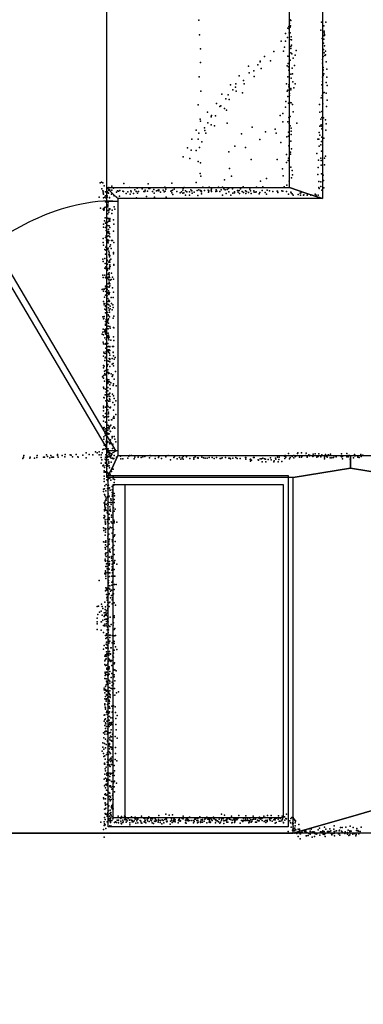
# Model space of a CAD drawing. Header units: millimetres. Extents: x -37310 to 30656, y -73877 to 11784.
# Tile 16 of 34: x -2217 to -1026, y -28211 to -24802. Entities that reach past the tile are written whole.
import ezdxf

# ---------------------------------------------------------------- set-up
doc = ezdxf.new("R2010")
doc.units = ezdxf.units.MM
for name, color, linetype in [('DOORS', 7, 'Continuous'), ('OBJECTS', 8, 'Continuous'), ('P', 9, 'Continuous'), ('ROOMS', 1, 'Continuous'), ('WALLS', 3, 'Continuous')]:
    doc.layers.add(name, color=color, linetype=linetype)

# ---------------------------------------------------------------- blocks, each defined once
blk = doc.blocks.new('Fridge_4F')
for points in [[(-380.3, -303.1), (-380.3, 404.7)], [(-380.3, 404.7), (379.8, 404.7)], [(-360.3, 384.7), (-360.3, -303.1)], [(359.8, 384.7), (-360.3, 384.7)], [(359.8, -303.1), (359.8, 384.7)], [(379.8, 404.7), (379.8, -303.1)], [(-380.3, -375.4), (-380.3, -303.1)], [(-360.3, -303.1), (359.8, -303.1)], [(-360.3, -303.1), (-360.3, -355.4)], [(359.8, -355.4), (359.8, -303.1)], [(379.8, -303.1), (379.8, -375.4)], [(-360.3, -355.4), (359.8, -355.4)], [(379.8, -375.4), (-380.3, -375.4)], [(-333.2, -375.3), (-332.6, -378.7), (-332, -380.8), (-331.1, -382.6), (-330.1, -384.3), (-329, -385.7), (-327.6, -387), (-326.2, -388.1), (-324.7, -388.9), (-323.1, -389.6), (-321.4, -390.1), (-319.7, -390.4), (-318, -390.5), (-316.2, -390.4), (-314.5, -390.1), (-312.9, -389.6), (-311.3, -388.9), (-309.7, -388.1), (-308.3, -387), (-307, -385.7), (-305.8, -384.3), (-304.8, -382.6), (-304, -380.8), (-303.3, -378.7), (-302.8, -375.3)]]:
    blk.add_lwpolyline(points)
blk = doc.blocks.new('1-Standard_3D')
for points in [[(-403.982, 5.64828), (253.382, 394.931), (263.573, 377.722), (-393.791, -11.5606), (-403.982, 5.64828)], [(263.573, 377.722), (275.367, 357.142), (283.15, 343.495), (290.844, 329.879), (298.429, 316.269), (305.882, 302.642), (313.184, 288.973), (320.313, 275.239), (327.249, 261.416), (333.971, 247.479), (340.456, 233.405), (346.686, 219.17), (352.638, 204.75), (358.291, 190.121), (363.626, 175.258), (368.62, 160.139), (373.253, 144.738), (377.503, 129.032), (381.351, 112.998), (384.774, 96.6102), (387.752, 79.8457), (390.265, 62.6802), (392.29, 45.0899), (393.807, 27.0508), (395.085, -0.90191)]]:
    blk.add_lwpolyline(points)

msp = doc.modelspace()

# ---------------------------------------------------------------- linework, layer by layer
at = {"layer": 'DOORS'}
msp.add_lwpolyline([(-1915.2, -26294.1), (-1915.2, -25430.5), (-1877.2, -25430.5), (-1877.2, -26294.1), (-1915.2, -26294.1)], dxfattribs=at)
at = {"layer": 'OBJECTS'}
msp.add_lwpolyline([(-1915.2, -25383.4), (-1915.2, -24100.1)], dxfattribs=at)
at = {"layer": 'P'}
for p in [(-1596, -24804), (-1282, -24814), (-1280, -24803), (-1278, -24805), (-1171, -24811), (-1156, -24810), (-1296, -24850), (-1288, -24831), (-1286, -24832), (-1284, -24826), (-1283, -24847), (-1280, -24827), (-1280, -24828), (-1280, -24847), (-1279, -24823), (-1174, -24838), (-1163, -24823), (-1162, -24842), (-1162, -24847), (-1594, -24854), (-1311, -24876), (-1296, -24876), (-1289, -24864), (-1282, -24869), (-1281, -24871), (-1276, -24861), (-1275, -24872), (-1169, -24867), (-1166, -24858), (-1164, -24883), (-1163, -24869), (-1161, -24853), (-1161, -24857), (-1591, -24903), (-1337, -24912), (-1303, -24911), (-1299, -24897), (-1278, -24895), (-1277, -24902), (-1277, -24917), (-1275, -24890), (-1259, -24909), (-1165, -24905), (-1164, -24905), (-1162, -24917), (-1161, -24893), (-1158, -24911), (-1590, -24950), (-1384, -24946), (-1384, -24948), (-1369, -24930), (-1348, -24945), (-1288, -24928), (-1283, -24929), (-1282, -24942), (-1280, -24942), (-1274, -24920), (-1270, -24935), (-1263, -24925), (-1168, -24940), (-1167, -24928), (-1165, -24929), (-1160, -24926), (-1157, -24924), (-1155, -24948), (-1424, -24963), (-1422, -24986), (-1406, -24979), (-1392, -24958), (-1380, -24971), (-1290, -24962), (-1287, -24954), (-1286, -24965), (-1285, -24977), (-1283, -24966), (-1273, -24970), (-1265, -24961), (-1168, -24953), (-1167, -24978), (-1166, -24976), (-1165, -24967), (-1153, -24973), (-1595, -25000), (-1456, -24996), (-1442, -25012), (-1404, -24999), (-1288, -25000), (-1278, -24991), (-1276, -25004), (-1272, -24990), (-1271, -25017), (-1168, -25001), (-1168, -25016), (-1165, -24995), (-1163, -24990), (-1155, -25020), (-1153, -25001), (-1589, -25049), (-1487, -25028), (-1479, -25045), (-1469, -25036), (-1468, -25024), (-1467, -25049), (-1439, -25024), (-1292, -25024), (-1290, -25050), (-1288, -25046), (-1285, -25035), (-1284, -25027), (-1278, -25045), (-1277, -25040), (-1267, -25038), (-1263, -25024), (-1170, -25027), (-1168, -25039), (-1162, -25054), (-1152, -25030), (-1517, -25060), (-1503, -25076), (-1495, -25062), (-1491, -25078), (-1445, -25055), (-1295, -25085), (-1288, -25068), (-1282, -25058), (-1282, -25064), (-1172, -25073), (-1169, -25064), (-1167, -25056), (-1155, -25056), (-1152, -25081), (-1599, -25097), (-1566, -25122), (-1535, -25092), (-1524, -25103), (-1520, -25100), (-1507, -25110), (-1500, -25115), (-1296, -25105), (-1286, -25091), (-1281, -25089), (-1276, -25090), (-1272, -25096), (-1269, -25121), (-1178, -25096), (-1177, -25122), (-1170, -25120), (-1167, -25093), (-1154, -25103), (-1592, -25146), (-1591, -25153), (-1554, -25138), (-1552, -25134), (-1539, -25135), (-1314, -25134), (-1305, -25127), (-1305, -25156), (-1288, -25156), (-1284, -25141), (-1280, -25137), (-1174, -25146), (-1170, -25141), (-1164, -25142), (-1157, -25149), (-1606, -25185), (-1577, -25176), (-1575, -25186), (-1565, -25159), (-1553, -25166), (-1542, -25170), (-1498, -25160), (-1411, -25174), (-1365, -25190), (-1332, -25181), (-1286, -25191), (-1283, -25161), (-1280, -25170), (-1276, -25178), (-1276, -25188), (-1257, -25160), (-1177, -25171), (-1174, -25170), (-1173, -25166), (-1170, -25180), (-1169, -25172), (-1156, -25184), (-1155, -25163), (-1620, -25216), (-1599, -25216), (-1596, -25195), (-1586, -25225), (-1572, -25195), (-1449, -25197), (-1385, -25217), (-1328, -25195), (-1291, -25208), (-1286, -25205), (-1277, -25223), (-1276, -25200), (-1184, -25216), (-1181, -25216), (-1179, -25193), (-1177, -25202), (-1171, -25224), (-1170, -25209), (-1163, -25212), (-1636, -25246), (-1623, -25254), (-1606, -25255), (-1594, -25244), (-1472, -25240), (-1435, -25245), (-1312, -25227), (-1285, -25239), (-1275, -25249), (-1179, -25240), (-1174, -25235), (-1171, -25257), (-1650, -25277), (-1628, -25283), (-1598, -25293), (-1492, -25260), (-1415, -25286), (-1325, -25286), (-1292, -25269), (-1287, -25289), (-1286, -25281), (-1279, -25261), (-1279, -25267), (-1187, -25265), (-1182, -25288), (-1174, -25281), (-1173, -25290), (-1161, -25281), (-1158, -25275), (-1590, -25297), (-1490, -25317), (-1306, -25318), (-1292, -25296), (-1277, -25312), (-1273, -25324), (-1183, -25314), (-1173, -25306), (-1161, -25304), (-1592, -25335), (-1589, -25344), (-1507, -25356), (-1483, -25344), (-1383, -25361), (-1362, -25352), (-1304, -25342), (-1283, -25361), (-1275, -25349), (-1272, -25339), (-1184, -25338), (-1171, -25336), (-1165, -25340), (-1164, -25359), (-1938, -25367), (-1933, -25364), (-1932, -25388), (-1929, -25367), (-1929, -25395), (-1924, -25377), (-1912, -25385), (-1909, -25392), (-1908, -25383), (-1907, -25390), (-1904, -25392), (-1898, -25378), (-1898, -25392), (-1892, -25385), (-1878, -25395), (-1870, -25393), (-1856, -25369), (-1836, -25383), (-1832, -25394), (-1818, -25391), (-1810, -25385), (-1792, -25388), (-1782, -25392), (-1772, -25370), (-1769, -25386), (-1766, -25386), (-1752, -25390), (-1743, -25394), (-1740, -25393), (-1735, -25391), (-1735, -25395), (-1720, -25392), (-1714, -25382), (-1711, -25389), (-1691, -25394), (-1690, -25368), (-1687, -25392), (-1682, -25389), (-1652, -25392), (-1651, -25386), (-1647, -25383), (-1642, -25395), (-1624, -25391), (-1620, -25394), (-1605, -25366), (-1602, -25393), (-1596, -25391), (-1590, -25393), (-1590, -25395), (-1588, -25394), (-1582, -25382), (-1577, -25393), (-1564, -25392), (-1562, -25395), (-1560, -25382), (-1554, -25392), (-1552, -25387), (-1536, -25391), (-1528, -25382), (-1519, -25391), (-1514, -25382), (-1510, -25388), (-1505, -25391), (-1498, -25390), (-1494, -25386), (-1480, -25388), (-1462, -25393), (-1456, -25393), (-1452, -25388), (-1443, -25381), (-1435, -25395), (-1420, -25389), (-1417, -25394), (-1406, -25395), (-1396, -25382), (-1377, -25393), (-1375, -25381), (-1360, -25392), (-1352, -25394), (-1309, -25394), (-1301, -25381), (-1291, -25375), (-1181, -25362), (-1181, -25383), (-1179, -25386), (-1174, -25363), (-1174, -25379), (-1170, -25392), (-1163, -25384), (-1941, -25416), (-1928, -25396), (-1928, -25401), (-1927, -25406), (-1926, -25419), (-1922, -25416), (-1920, -25412), (-1919, -25398), (-1917, -25420), (-1914, -25412), (-1914, -25416), (-1913, -25398), (-1911, -25400), (-1911, -25401), (-1909, -25403), (-1906, -25418), (-1906, -25419), (-1899, -25406), (-1891, -25410), (-1889, -25412), (-1882, -25417), (-1881, -25399), (-1874, -25396), (-1871, -25413), (-1859, -25396), (-1857, -25397), (-1848, -25404), (-1842, -25398), (-1834, -25406), (-1831, -25398), (-1822, -25404), (-1813, -25397), (-1812, -25397), (-1812, -25419), (-1809, -25403), (-1805, -25397), (-1787, -25397), (-1783, -25397), (-1778, -25414), (-1774, -25396), (-1757, -25397), (-1751, -25403), (-1750, -25416), (-1729, -25399), (-1716, -25398), (-1713, -25396), (-1709, -25417), (-1693, -25396), (-1690, -25402), (-1686, -25407), (-1672, -25397), (-1661, -25401), (-1656, -25398), (-1652, -25403), (-1648, -25402), (-1643, -25409), (-1638, -25398), (-1629, -25398), (-1629, -25409), (-1619, -25403), (-1612, -25399), (-1600, -25411), (-1587, -25398), (-1587, -25405), (-1563, -25399), (-1552, -25397), (-1537, -25397), (-1534, -25396), (-1523, -25397), (-1514, -25410), (-1502, -25404), (-1492, -25398), (-1485, -25409), (-1478, -25403), (-1473, -25398), (-1473, -25402), (-1460, -25399), (-1455, -25404), (-1446, -25397), (-1442, -25400), (-1433, -25404), (-1431, -25397), (-1424, -25400), (-1415, -25404), (-1405, -25399), (-1399, -25399), (-1398, -25398), (-1387, -25405), (-1385, -25400), (-1366, -25400), (-1362, -25406), (-1340, -25397), (-1325, -25396), (-1324, -25396), (-1323, -25400), (-1305, -25396), (-1293, -25397), (-1286, -25406), (-1277, -25399), (-1276, -25401), (-1273, -25405), (-1270, -25410), (-1252, -25407), (-1245, -25403), (-1244, -25410), (-1243, -25401), (-1234, -25410), (-1232, -25408), (-1221, -25409), (-1208, -25409), (-1193, -25406), (-1190, -25409), (-1183, -25409), (-1937, -25454), (-1928, -25458), (-1925, -25456), (-1925, -25462), (-1924, -25460), (-1923, -25453), (-1921, -25451), (-1919, -25433), (-1913, -25448), (-1911, -25443), (-1911, -25445), (-1911, -25450), (-1911, -25463), (-1910, -25436), (-1908, -25461), (-1907, -25457), (-1905, -25457), (-1904, -25458), (-1896, -25461), (-1890, -25450), (-1887, -25458), (-1921, -25488), (-1912, -25474), (-1912, -25489), (-1909, -25491), (-1908, -25468), (-1906, -25493), (-1906, -25497), (-1904, -25490), (-1904, -25493), (-1898, -25473), (-1892, -25495), (-1926, -25510), (-1926, -25520), (-1923, -25498), (-1920, -25506), (-1920, -25522), (-1917, -25503), (-1916, -25516), (-1914, -25504), (-1911, -25515), (-1909, -25501), (-1909, -25528), (-1908, -25500), (-1907, -25516), (-1905, -25500), (-1904, -25522), (-1891, -25510), (-1928, -25560), (-1919, -25556), (-1917, -25532), (-1917, -25550), (-1916, -25555), (-1916, -25565), (-1915, -25539), (-1913, -25552), (-1912, -25564), (-1911, -25535), (-1911, -25540), (-1909, -25538), (-1908, -25536), (-1908, -25550), (-1907, -25542), (-1906, -25543), (-1905, -25554), (-1892, -25534), (-1928, -25573), (-1927, -25583), (-1922, -25598), (-1918, -25590), (-1918, -25600), (-1916, -25586), (-1916, -25590), (-1912, -25569), (-1912, -25598), (-1911, -25571), (-1910, -25575), (-1910, -25593), (-1908, -25566), (-1905, -25587), (-1905, -25587), (-1902, -25582), (-1900, -25594), (-1899, -25566), (-1895, -25567), (-1891, -25573), (-1929, -25631), (-1922, -25629), (-1919, -25614), (-1915, -25624), (-1914, -25634), (-1908, -25603), (-1908, -25616), (-1907, -25609), (-1907, -25615), (-1906, -25623), (-1905, -25618), (-1904, -25634), (-1901, -25631), (-1892, -25608), (-1892, -25613), (-1928, -25639), (-1922, -25662), (-1921, -25646), (-1918, -25658), (-1917, -25664), (-1914, -25637), (-1913, -25648), (-1913, -25648), (-1912, -25663), (-1908, -25642), (-1907, -25638), (-1906, -25659), (-1906, -25664), (-1905, -25641), (-1905, -25651), (-1904, -25655), (-1903, -25657), (-1891, -25650), (-1891, -25652), (-1929, -25687), (-1928, -25695), (-1922, -25686), (-1920, -25694), (-1918, -25696), (-1916, -25691), (-1915, -25694), (-1913, -25669), (-1912, -25698), (-1911, -25694), (-1910, -25683), (-1908, -25679), (-1907, -25678), (-1907, -25685), (-1907, -25691), (-1906, -25694), (-1900, -25701), (-1899, -25680), (-1895, -25693), (-1892, -25700), (-1931, -25736), (-1928, -25735), (-1923, -25735), (-1920, -25731), (-1919, -25725), (-1915, -25724), (-1915, -25733), (-1914, -25736), (-1912, -25727), (-1910, -25716), (-1910, -25717), (-1908, -25703), (-1907, -25711), (-1907, -25714), (-1907, -25728), (-1905, -25717), (-1904, -25723), (-1903, -25704), (-1895, -25730), (-1927, -25742), (-1923, -25763), (-1919, -25756), (-1918, -25743), (-1916, -25757), (-1914, -25758), (-1912, -25750), (-1912, -25767), (-1911, -25747), (-1909, -25741), (-1909, -25751), (-1908, -25753), (-1907, -25751), (-1906, -25746), (-1900, -25764), (-1893, -25764), (-1892, -25745), (-1927, -25778), (-1924, -25784), (-1924, -25789), (-1922, -25804), (-1919, -25795), (-1918, -25791), (-1917, -25785), (-1916, -25786), (-1912, -25787), (-1911, -25778), (-1909, -25800), (-1908, -25773), (-1908, -25789), (-1907, -25778), (-1906, -25776), (-1903, -25794), (-1903, -25803), (-1899, -25785), (-1894, -25789), (-1893, -25798), (-1929, -25831), (-1927, -25838), (-1925, -25837), (-1924, -25830), (-1920, -25805), (-1919, -25817), (-1917, -25808), (-1915, -25829), (-1913, -25816), (-1910, -25824), (-1909, -25826), (-1909, -25838), (-1907, -25808), (-1906, -25814), (-1906, -25831), (-1897, -25806), (-1893, -25835), (-1891, -25828), (-1920, -25847), (-1920, -25860), (-1919, -25856), (-1918, -25848), (-1917, -25840), (-1915, -25870), (-1914, -25849), (-1912, -25845), (-1910, -25840), (-1910, -25863), (-1910, -25872), (-1909, -25853), (-1905, -25864), (-1903, -25870), (-1892, -25868), (-1891, -25869), (-1931, -25891), (-1929, -25884), (-1928, -25873), (-1926, -25893), (-1923, -25882), (-1922, -25876), (-1922, -25903), (-1920, -25873), (-1919, -25884), (-1919, -25887), (-1918, -25879), (-1918, -25891), (-1913, -25896), (-1912, -25900), (-1911, -25901), (-1910, -25887), (-1909, -25894), (-1909, -25898), (-1909, -25905), (-1907, -25901), (-1892, -25900), (-1928, -25919), (-1927, -25924), (-1921, -25925), (-1918, -25923), (-1918, -25939), (-1917, -25909), (-1914, -25935), (-1911, -25923), (-1909, -25934), (-1908, -25910), (-1905, -25933), (-1904, -25935), (-1901, -25911), (-1895, -25933), (-1892, -25934), (-1891, -25913), (-1926, -25967), (-1925, -25953), (-1924, -25956), (-1921, -25958), (-1921, -25973), (-1918, -25970), (-1917, -25951), (-1916, -25954), (-1912, -25947), (-1910, -25945), (-1910, -25950), (-1909, -25953), (-1907, -25945), (-1907, -25975), (-1906, -25956), (-1905, -25963), (-1904, -25947), (-1896, -25975), (-1893, -25953), (-1893, -25954), (-1892, -25966), (-1886, -25972), (-1927, -25999), (-1926, -26007), (-1924, -26001), (-1922, -25982), (-1915, -26002), (-1914, -25983), (-1914, -26001), (-1913, -25997), (-1911, -25996), (-1909, -25984), (-1905, -25976), (-1905, -25979), (-1905, -25986), (-1905, -26003), (-1896, -25995), (-1893, -25992), (-1892, -26000), (-1889, -25977), (-1930, -26038), (-1926, -26034), (-1926, -26043), (-1923, -26019), (-1922, -26027), (-1922, -26031), (-1918, -26017), (-1918, -26032), (-1912, -26022), (-1911, -26014), (-1910, -26023), (-1909, -26027), (-1908, -26026), (-1907, -26026), (-1900, -26028), (-1897, -26037), (-1895, -26035), (-1894, -26032), (-1885, -26020), (-1926, -26074), (-1926, -26075), (-1923, -26053), (-1916, -26046), (-1916, -26047), (-1914, -26075), (-1913, -26048), (-1913, -26049), (-1912, -26055), (-1912, -26075), (-1911, -26059), (-1911, -26062), (-1908, -26049), (-1907, -26056), (-1906, -26056), (-1904, -26066), (-1901, -26059), (-1893, -26069), (-1892, -26063), (-1890, -26046), (-1883, -26070), (-1925, -26079), (-1925, -26110), (-1924, -26111), (-1921, -26101), (-1919, -26081), (-1917, -26092), (-1917, -26101), (-1913, -26106), (-1911, -26087), (-1911, -26100), (-1911, -26106), (-1909, -26100), (-1908, -26101), (-1906, -26096), (-1905, -26095), (-1905, -26106), (-1903, -26080), (-1895, -26099), (-1892, -26104), (-1926, -26140), (-1919, -26143), (-1918, -26121), (-1917, -26122), (-1914, -26130), (-1913, -26119), (-1913, -26136), (-1910, -26142), (-1909, -26123), (-1906, -26115), (-1905, -26117), (-1904, -26123), (-1904, -26145), (-1902, -26143), (-1894, -26127), (-1890, -26113), (-1888, -26135), (-1884, -26121), (-1928, -26174), (-1926, -26146), (-1926, -26156), (-1924, -26179), (-1921, -26177), (-1919, -26165), (-1916, -26176), (-1915, -26168), (-1911, -26153), (-1910, -26177), (-1909, -26161), (-1909, -26166), (-1909, -26176), (-1903, -26146), (-1892, -26154), (-1891, -26176), (-1884, -26169), (-1926, -26192), (-1920, -26195), (-1915, -26198), (-1915, -26203), (-1914, -26206), (-1909, -26207), (-1908, -26188), (-1907, -26213), (-1904, -26210), (-1901, -26206), (-1899, -26187), (-1898, -26187), (-1893, -26182), (-1891, -26212), (-1890, -26181), (-1926, -26215), (-1925, -26221), (-1925, -26246), (-1924, -26214), (-1921, -26235), (-1921, -26242), (-1920, -26218), (-1920, -26226), (-1916, -26228), (-1912, -26215), (-1911, -26223), (-1911, -26233), (-1910, -26237), (-1907, -26219), (-1907, -26236), (-1903, -26227), (-1902, -26228), (-1897, -26245), (-1895, -26216), (-1890, -26245), (-1887, -26216), (-1925, -26254), (-1924, -26275), (-1918, -26273), (-1917, -26264), (-1916, -26258), (-1916, -26258), (-1915, -26262), (-1912, -26262), (-1911, -26266), (-1905, -26267), (-1904, -26270), (-1902, -26256), (-1897, -26250), (-1895, -26275), (-1894, -26271), (-1887, -26254), (-1884, -26263), (-2202, -26311), (-2156, -26311), (-2124, -26309), (-2120, -26314), (-2109, -26311), (-2086, -26307), (-2086, -26311), (-2070, -26311), (-2060, -26315), (-2059, -26307), (-2042, -26308), (-2038, -26310), (-2034, -26315), (-2021, -26307), (-2015, -26315), (-1998, -26310), (-1986, -26302), (-1976, -26307), (-1963, -26308), (-1954, -26298), (-1949, -26302), (-1941, -26298), (-1941, -26309), (-1935, -26309), (-1931, -26302), (-1929, -26290), (-1925, -26289), (-1920, -26288), (-1918, -26309), (-1917, -26287), (-1914, -26312), (-1914, -26313), (-1914, -26314), (-1912, -26300), (-1912, -26314), (-1911, -26295), (-1910, -26288), (-1908, -26306), (-1908, -26313), (-1904, -26301), (-1903, -26311), (-1900, -26312), (-1898, -26307), (-1895, -26287), (-1890, -26311), (-1868, -26313), (-1839, -26313), (-1835, -26311), (-1830, -26311), (-1790, -26315), (-1783, -26314), (-1765, -26311), (-1762, -26312), (-1748, -26312), (-1735, -26314), (-1710, -26315), (-1702, -26311), (-1680, -26314), (-1650, -26314), (-1639, -26315), (-1609, -26315), (-1299, -26313), (-1297, -26311), (-1286, -26304), (-1273, -26314), (-1267, -26311), (-1265, -26312), (-1261, -26314), (-1254, -26304), (-1253, -26302), (-1241, -26302), (-1240, -26314), (-1239, -26313), (-1226, -26311), (-1224, -26303), (-1221, -26314), (-1215, -26309), (-1213, -26312), (-1211, -26311), (-1201, -26314), (-1201, -26314), (-1200, -26306), (-1200, -26313), (-1193, -26305), (-1183, -26314), (-1181, -26305), (-1174, -26314), (-1174, -26315), (-1170, -26309), (-1157, -26307), (-1155, -26313), (-1151, -26311), (-1147, -26308), (-1140, -26306), (-1128, -26312), (-1124, -26312), (-1120, -26315), (-1120, -26315), (-1103, -26314), (-1102, -26305), (-1102, -26314), (-1102, -26315), (-1099, -26314), (-1084, -26304), (-1084, -26315), (-1081, -26313), (-1079, -26311), (-1079, -26315), (-1074, -26311), (-1057, -26307), (-1057, -26312), (-1056, -26310), (-1055, -26312), (-1045, -26313), (-1035, -26307), (-1034, -26314), (-1028, -26310), (-2206, -26321), (-2204, -26317), (-2182, -26320), (-2181, -26317), (-2165, -26320), (-2157, -26318), (-2134, -26316), (-2131, -26317), (-2112, -26319), (-2105, -26317), (-2102, -26316), (-2100, -26316), (-2083, -26316), (-2014, -26316), (-1986, -26319), (-1935, -26337), (-1934, -26318), (-1932, -26326), (-1929, -26346), (-1926, -26344), (-1925, -26346), (-1921, -26323), (-1920, -26316), (-1920, -26335), (-1919, -26337), (-1917, -26328), (-1917, -26345), (-1913, -26342), (-1912, -26346), (-1912, -26348), (-1911, -26317), (-1910, -26326), (-1908, -26333), (-1908, -26337), (-1907, -26347), (-1903, -26316), (-1900, -26320), (-1900, -26334), (-1895, -26320), (-1893, -26322), (-1891, -26321), (-1881, -26317), (-1866, -26322), (-1860, -26322), (-1842, -26320), (-1820, -26322), (-1818, -26316), (-1806, -26316), (-1796, -26318), (-1767, -26319), (-1748, -26321), (-1736, -26318), (-1725, -26321), (-1694, -26326), (-1683, -26318), (-1671, -26322), (-1663, -26318), (-1659, -26324), (-1654, -26319), (-1651, -26323), (-1627, -26321), (-1614, -26319), (-1613, -26323), (-1601, -26319), (-1598, -26319), (-1598, -26320), (-1586, -26316), (-1580, -26319), (-1574, -26320), (-1567, -26320), (-1561, -26318), (-1550, -26318), (-1543, -26321), (-1535, -26318), (-1522, -26321), (-1520, -26321), (-1515, -26319), (-1504, -26318), (-1492, -26320), (-1489, -26320), (-1486, -26322), (-1479, -26320), (-1468, -26318), (-1463, -26321), (-1453, -26321), (-1435, -26318), (-1433, -26318), (-1433, -26323), (-1418, -26325), (-1417, -26323), (-1417, -26330), (-1414, -26327), (-1407, -26318), (-1405, -26318), (-1391, -26326), (-1389, -26327), (-1384, -26322), (-1379, -26322), (-1377, -26333), (-1374, -26320), (-1369, -26322), (-1365, -26323), (-1364, -26333), (-1356, -26325), (-1348, -26319), (-1346, -26326), (-1336, -26333), (-1335, -26329), (-1331, -26320), (-1330, -26323), (-1324, -26317), (-1322, -26333), (-1319, -26325), (-1318, -26317), (-1309, -26332), (-1298, -26321), (-1295, -26316), (-1282, -26322), (-1280, -26318), (-1267, -26319), (-1248, -26317), (-1241, -26316), (-1221, -26316), (-1187, -26317), (-1161, -26317), (-1161, -26322), (-1152, -26317), (-1141, -26319), (-1135, -26319), (-1130, -26318), (-1099, -26322), (-1072, -26323), (-1061, -26319), (-1046, -26317), (-1041, -26318), (-1924, -26364), (-1924, -26368), (-1924, -26382), (-1923, -26352), (-1919, -26367), (-1919, -26368), (-1915, -26357), (-1915, -26367), (-1915, -26369), (-1914, -26369), (-1912, -26371), (-1909, -26375), (-1906, -26354), (-1903, -26375), (-1899, -26366), (-1898, -26358), (-1898, -26358), (-1893, -26358), (-1893, -26382), (-1924, -26392), (-1924, -26401), (-1922, -26416), (-1917, -26411), (-1915, -26385), (-1915, -26386), (-1915, -26395), (-1911, -26399), (-1911, -26415), (-1909, -26391), (-1909, -26414), (-1905, -26389), (-1901, -26396), (-1896, -26418), (-1893, -26391), (-1891, -26413), (-1889, -26404), (-1888, -26394), (-1927, -26427), (-1927, -26436), (-1923, -26426), (-1923, -26446), (-1922, -26448), (-1918, -26433), (-1913, -26425), (-1910, -26426), (-1910, -26444), (-1908, -26425), (-1907, -26452), (-1906, -26423), (-1903, -26431), (-1897, -26439), (-1897, -26452), (-1896, -26430), (-1895, -26446), (-1890, -26442), (-1888, -26451), (-1924, -26475), (-1923, -26477), (-1919, -26454), (-1917, -26466), (-1917, -26479), (-1917, -26480), (-1913, -26454), (-1912, -26484), (-1911, -26477), (-1910, -26481), (-1908, -26454), (-1908, -26473), (-1902, -26474), (-1901, -26461), (-1900, -26466), (-1900, -26481), (-1898, -26474), (-1889, -26463), (-1889, -26473), (-1924, -26519), (-1923, -26498), (-1923, -26502), (-1919, -26491), (-1919, -26500), (-1914, -26509), (-1913, -26510), (-1911, -26511), (-1907, -26514), (-1905, -26501), (-1904, -26489), (-1903, -26497), (-1902, -26503), (-1899, -26517), (-1894, -26509), (-1892, -26492), (-1890, -26503), (-1886, -26497), (-1925, -26527), (-1923, -26527), (-1922, -26521), (-1921, -26534), (-1921, -26541), (-1920, -26545), (-1920, -26549), (-1914, -26532), (-1913, -26540), (-1908, -26546), (-1907, -26527), (-1907, -26532), (-1900, -26540), (-1899, -26524), (-1896, -26545), (-1891, -26535), (-1890, -26544), (-1889, -26539), (-1880, -26542), (-1926, -26561), (-1925, -26570), (-1921, -26563), (-1921, -26587), (-1920, -26568), (-1919, -26576), (-1918, -26565), (-1912, -26561), (-1910, -26586), (-1908, -26583), (-1907, -26565), (-1903, -26559), (-1900, -26561), (-1896, -26580), (-1894, -26560), (-1893, -26566), (-1892, -26567), (-1887, -26586), (-1926, -26610), (-1921, -26611), (-1920, -26611), (-1920, -26620), (-1918, -26606), (-1918, -26611), (-1912, -26590), (-1912, -26597), (-1910, -26621), (-1908, -26610), (-1907, -26603), (-1907, -26618), (-1906, -26600), (-1897, -26603), (-1895, -26609), (-1895, -26610), (-1893, -26595), (-1891, -26622), (-1889, -26590), (-1886, -26609), (-1921, -26629), (-1920, -26635), (-1920, -26650), (-1919, -26655), (-1917, -26648), (-1915, -26626), (-1911, -26647), (-1906, -26641), (-1905, -26643), (-1904, -26635), (-1904, -26643), (-1903, -26646), (-1897, -26631), (-1894, -26627), (-1891, -26637), (-1891, -26637), (-1891, -26653), (-1890, -26653), (-1921, -26670), (-1921, -26674), (-1920, -26675), (-1920, -26677), (-1917, -26660), (-1916, -26686), (-1914, -26685), (-1913, -26676), (-1911, -26658), (-1907, -26690), (-1906, -26663), (-1906, -26678), (-1906, -26686), (-1899, -26661), (-1899, -26666), (-1898, -26674), (-1897, -26687), (-1890, -26683), (-1889, -26680), (-1887, -26674), (-1880, -26687), (-1922, -26719), (-1921, -26722), (-1919, -26710), (-1919, -26715), (-1918, -26695), (-1918, -26721), (-1916, -26695), (-1914, -26703), (-1914, -26716), (-1909, -26702), (-1907, -26704), (-1907, -26717), (-1904, -26717), (-1898, -26708), (-1897, -26696), (-1895, -26703), (-1895, -26717), (-1890, -26706), (-1942, -26744), (-1918, -26728), (-1918, -26737), (-1918, -26737), (-1910, -26732), (-1910, -26754), (-1909, -26744), (-1909, -26751), (-1906, -26730), (-1898, -26729), (-1898, -26749), (-1894, -26745), (-1891, -26729), (-1888, -26757), (-1887, -26728), (-1883, -26757), (-1919, -26779), (-1918, -26769), (-1916, -26775), (-1916, -26792), (-1914, -26770), (-1914, -26777), (-1909, -26761), (-1908, -26770), (-1908, -26792), (-1907, -26789), (-1905, -26774), (-1904, -26762), (-1902, -26781), (-1899, -26777), (-1898, -26760), (-1894, -26791), (-1893, -26774), (-1892, -26790), (-1890, -26775), (-1933, -26825), (-1922, -26818), (-1922, -26819), (-1915, -26803), (-1914, -26812), (-1913, -26799), (-1911, -26810), (-1911, -26819), (-1908, -26821), (-1905, -26818), (-1902, -26803), (-1899, -26795), (-1896, -26811), (-1896, -26824), (-1895, -26803), (-1890, -26821), (-1948, -26833), (-1946, -26861), (-1944, -26832), (-1940, -26853), (-1935, -26850), (-1931, -26833), (-1929, -26840), (-1924, -26855), (-1921, -26844), (-1920, -26835), (-1920, -26854), (-1920, -26854), (-1917, -26860), (-1916, -26847), (-1916, -26848), (-1914, -26857), (-1913, -26829), (-1913, -26857), (-1912, -26841), (-1911, -26843), (-1907, -26833), (-1907, -26834), (-1885, -26829), (-1948, -26874), (-1948, -26887), (-1948, -26893), (-1935, -26887), (-1933, -26887), (-1931, -26864), (-1929, -26881), (-1924, -26868), (-1923, -26866), (-1922, -26879), (-1922, -26895), (-1921, -26862), (-1921, -26864), (-1918, -26877), (-1917, -26864), (-1916, -26885), (-1916, -26893), (-1915, -26877), (-1913, -26867), (-1913, -26875), (-1913, -26887), (-1912, -26866), (-1911, -26882), (-1910, -26874), (-1910, -26887), (-1903, -26871), (-1892, -26866), (-1892, -26890), (-1890, -26866), (-1889, -26872), (-1949, -26913), (-1934, -26916), (-1927, -26899), (-1926, -26924), (-1923, -26900), (-1917, -26900), (-1916, -26928), (-1914, -26914), (-1913, -26905), (-1911, -26902), (-1910, -26924), (-1909, -26899), (-1909, -26914), (-1905, -26903), (-1900, -26896), (-1893, -26898), (-1890, -26913), (-1887, -26910), (-1920, -26934), (-1918, -26944), (-1916, -26933), (-1916, -26957), (-1915, -26941), (-1909, -26949), (-1908, -26961), (-1906, -26933), (-1906, -26955), (-1905, -26941), (-1904, -26954), (-1903, -26933), (-1897, -26934), (-1896, -26959), (-1891, -26954), (-1890, -26955), (-1889, -26935), (-1889, -26935), (-1889, -26962), (-1885, -26934), (-1926, -26981), (-1924, -26969), (-1918, -26977), (-1917, -26964), (-1916, -26978), (-1916, -26990), (-1915, -26997), (-1914, -26967), (-1914, -26977), (-1911, -26970), (-1910, -26978), (-1908, -26996), (-1906, -26989), (-1901, -26977), (-1900, -26977), (-1900, -26977), (-1892, -26995), (-1890, -26985), (-1885, -26973), (-1880, -26982), (-1922, -27006), (-1922, -27022), (-1920, -27017), (-1919, -27001), (-1917, -27002), (-1917, -27007), (-1917, -27015), (-1914, -27001), (-1909, -27014), (-1909, -27024), (-1908, -27002), (-1908, -27023), (-1906, -27017), (-1904, -27019), (-1902, -26998), (-1902, -26999), (-1901, -27024), (-1899, -27021), (-1894, -27004), (-1892, -27009), (-1888, -27029), (-1922, -27034), (-1921, -27061), (-1921, -27064), (-1920, -27038), (-1916, -27037), (-1916, -27061), (-1915, -27047), (-1915, -27051), (-1912, -27046), (-1911, -27032), (-1908, -27051), (-1907, -27043), (-1907, -27047), (-1907, -27047), (-1905, -27059), (-1898, -27038), (-1898, -27065), (-1893, -27049), (-1891, -27054), (-1890, -27032), (-1887, -27053), (-1883, -27056), (-1922, -27083), (-1921, -27072), (-1918, -27068), (-1917, -27084), (-1916, -27092), (-1915, -27094), (-1914, -27070), (-1914, -27099), (-1912, -27074), (-1911, -27084), (-1910, -27073), (-1908, -27089), (-1907, -27068), (-1905, -27099), (-1904, -27092), (-1904, -27092), (-1900, -27079), (-1896, -27095), (-1889, -27070), (-1889, -27077), (-1887, -27091), (-1924, -27116), (-1924, -27122), (-1922, -27132), (-1920, -27111), (-1920, -27121), (-1920, -27124), (-1919, -27110), (-1917, -27105), (-1916, -27127), (-1915, -27124), (-1914, -27104), (-1910, -27102), (-1910, -27125), (-1909, -27130), (-1907, -27114), (-1905, -27125), (-1901, -27116), (-1897, -27107), (-1897, -27119), (-1894, -27133), (-1892, -27101), (-1888, -27118), (-1882, -27132), (-1875, -27129), (-1922, -27153), (-1920, -27145), (-1917, -27155), (-1917, -27161), (-1916, -27138), (-1916, -27153), (-1915, -27141), (-1911, -27149), (-1909, -27146), (-1909, -27158), (-1907, -27135), (-1907, -27158), (-1906, -27162), (-1905, -27138), (-1905, -27145), (-1903, -27139), (-1903, -27149), (-1893, -27140), (-1887, -27140), (-1922, -27171), (-1922, -27174), (-1921, -27182), (-1920, -27184), (-1919, -27189), (-1916, -27200), (-1915, -27196), (-1913, -27173), (-1912, -27195), (-1909, -27199), (-1907, -27169), (-1907, -27180), (-1906, -27186), (-1906, -27198), (-1904, -27186), (-1898, -27179), (-1897, -27199), (-1896, -27199), (-1894, -27186), (-1894, -27197), (-1892, -27177), (-1886, -27181), (-1885, -27201), (-1924, -27210), (-1924, -27230), (-1922, -27209), (-1922, -27225), (-1920, -27222), (-1920, -27236), (-1915, -27231), (-1914, -27208), (-1911, -27218), (-1908, -27203), (-1907, -27227), (-1906, -27214), (-1905, -27235), (-1901, -27219), (-1899, -27235), (-1895, -27219), (-1893, -27231), (-1884, -27221), (-1879, -27211), (-1922, -27245), (-1922, -27268), (-1920, -27256), (-1920, -27265), (-1918, -27240), (-1916, -27249), (-1916, -27265), (-1913, -27267), (-1911, -27257), (-1911, -27270), (-1909, -27243), (-1907, -27241), (-1907, -27249), (-1906, -27241), (-1902, -27244), (-1902, -27270), (-1900, -27239), (-1900, -27261), (-1898, -27242), (-1884, -27242), (-1883, -27261), (-1927, -27271), (-1925, -27288), (-1922, -27276), (-1920, -27293), (-1914, -27276), (-1913, -27298), (-1913, -27301), (-1911, -27271), (-1910, -27289), (-1907, -27271), (-1906, -27271), (-1905, -27295), (-1904, -27288), (-1902, -27282), (-1900, -27298), (-1899, -27285), (-1898, -27300), (-1895, -27276), (-1886, -27284), (-1879, -27289), (-1931, -27334), (-1929, -27306), (-1929, -27320), (-1925, -27327), (-1923, -27308), (-1919, -27323), (-1917, -27311), (-1908, -27316), (-1908, -27336), (-1906, -27308), (-1906, -27311), (-1906, -27326), (-1903, -27319), (-1901, -27321), (-1899, -27320), (-1898, -27327), (-1896, -27322), (-1885, -27322), (-1927, -27343), (-1925, -27353), (-1922, -27350), (-1921, -27362), (-1916, -27346), (-1914, -27346), (-1913, -27339), (-1911, -27362), (-1910, -27372), (-1909, -27346), (-1908, -27365), (-1905, -27339), (-1904, -27364), (-1903, -27341), (-1902, -27342), (-1902, -27360), (-1902, -27370), (-1901, -27359), (-1900, -27361), (-1898, -27367), (-1896, -27354), (-1886, -27363), (-1885, -27342), (-1880, -27368), (-1923, -27376), (-1923, -27379), (-1922, -27379), (-1921, -27396), (-1919, -27402), (-1917, -27390), (-1914, -27373), (-1913, -27382), (-1910, -27379), (-1907, -27382), (-1905, -27386), (-1903, -27388), (-1900, -27381), (-1896, -27381), (-1896, -27381), (-1895, -27373), (-1890, -27384), (-1888, -27403), (-1924, -27431), (-1922, -27414), (-1920, -27428), (-1916, -27438), (-1915, -27412), (-1915, -27417), (-1915, -27431), (-1915, -27435), (-1914, -27409), (-1912, -27430), (-1909, -27418), (-1908, -27411), (-1908, -27434), (-1905, -27435), (-1904, -27422), (-1903, -27410), (-1902, -27414), (-1900, -27412), (-1899, -27440), (-1895, -27411), (-1894, -27419), (-1892, -27409), (-1890, -27419), (-1890, -27439), (-1888, -27438), (-1923, -27454), (-1920, -27450), (-1919, -27461), (-1916, -27451), (-1916, -27469), (-1914, -27446), (-1914, -27453), (-1911, -27472), (-1905, -27454), (-1905, -27457), (-1902, -27455), (-1900, -27459), (-1898, -27466), (-1895, -27465), (-1894, -27457), (-1892, -27444), (-1889, -27458), (-1881, -27445), (-1926, -27496), (-1925, -27499), (-1922, -27485), (-1920, -27500), (-1919, -27482), (-1917, -27487), (-1916, -27487), (-1911, -27484), (-1910, -27490), (-1909, -27493), (-1908, -27478), (-1908, -27491), (-1907, -27479), (-1906, -27501), (-1905, -27490), (-1904, -27480), (-1903, -27506), (-1902, -27494), (-1900, -27502), (-1895, -27488), (-1894, -27482), (-1894, -27500), (-1893, -27502), (-1888, -27475), (-1923, -27535), (-1922, -27535), (-1921, -27513), (-1921, -27515), (-1920, -27521), (-1919, -27520), (-1918, -27532), (-1914, -27518), (-1910, -27527), (-1909, -27541), (-1908, -27524), (-1903, -27539), (-1899, -27526), (-1899, -27530), (-1898, -27522), (-1897, -27534), (-1894, -27518), (-1893, -27534), (-1923, -27564), (-1921, -27550), (-1921, -27571), (-1920, -27552), (-1915, -27554), (-1914, -27551), (-1914, -27560), (-1912, -27557), (-1911, -27547), (-1911, -27548), (-1910, -27552), (-1910, -27572), (-1907, -27568), (-1906, -27559), (-1906, -27576), (-1905, -27550), (-1905, -27576), (-1903, -27568), (-1903, -27572), (-1903, -27574), (-1902, -27577), (-1901, -27547), (-1901, -27554), (-1901, -27565), (-1900, -27558), (-1898, -27575), (-1895, -27562), (-1894, -27569), (-1879, -27573), (-1876, -27560), (-1876, -27575), (-1875, -27573), (-1867, -27567), (-1867, -27577), (-1864, -27561), (-1860, -27573), (-1860, -27573), (-1854, -27560), (-1853, -27571), (-1852, -27561), (-1851, -27569), (-1851, -27572), (-1847, -27571), (-1844, -27576), (-1841, -27568), (-1837, -27573), (-1835, -27572), (-1829, -27562), (-1829, -27573), (-1827, -27574), (-1820, -27576), (-1818, -27566), (-1817, -27563), (-1817, -27570), (-1814, -27568), (-1811, -27576), (-1810, -27571), (-1807, -27569), (-1807, -27570), (-1800, -27575), (-1797, -27577), (-1795, -27560), (-1787, -27566), (-1783, -27569), (-1783, -27577), (-1782, -27574), (-1782, -27574), (-1775, -27570), (-1774, -27576), (-1772, -27567), (-1770, -27562), (-1763, -27569), (-1763, -27573), (-1761, -27567), (-1760, -27576), (-1757, -27569), (-1750, -27577), (-1748, -27568), (-1746, -27571), (-1744, -27573), (-1743, -27576), (-1736, -27571), (-1736, -27572), (-1736, -27575), (-1735, -27557), (-1735, -27573), (-1729, -27574), (-1723, -27572), (-1720, -27574), (-1714, -27571), (-1711, -27552), (-1710, -27568), (-1709, -27568), (-1708, -27570), (-1708, -27577), (-1707, -27565), (-1706, -27577), (-1699, -27556), (-1694, -27577), (-1691, -27569), (-1690, -27575), (-1687, -27555), (-1683, -27570), (-1683, -27575), (-1681, -27574), (-1680, -27566), (-1678, -27572), (-1667, -27574), (-1667, -27574), (-1666, -27571), (-1664, -27576), (-1663, -27570), (-1661, -27577), (-1660, -27576), (-1654, -27568), (-1651, -27560), (-1650, -27569), (-1643, -27573), (-1641, -27576), (-1639, -27569), (-1636, -27573), (-1636, -27574), (-1635, -27569), (-1633, -27572), (-1633, -27573), (-1632, -27576), (-1629, -27563), (-1628, -27574), (-1626, -27564), (-1621, -27575), (-1613, -27574), (-1610, -27570), (-1610, -27570), (-1608, -27570), (-1605, -27566), (-1603, -27575), (-1600, -27568), (-1600, -27575), (-1593, -27562), (-1588, -27572), (-1585, -27573), (-1584, -27571), (-1578, -27577), (-1575, -27570), (-1572, -27568), (-1569, -27563), (-1565, -27570), (-1562, -27570), (-1559, -27569), (-1559, -27574), (-1559, -27576), (-1555, -27568), (-1552, -27571), (-1550, -27575), (-1545, -27563), (-1545, -27568), (-1543, -27569), (-1539, -27572), (-1537, -27571), (-1536, -27576), (-1532, -27576), (-1526, -27570), (-1518, -27552), (-1518, -27569), (-1518, -27574), (-1512, -27569), (-1510, -27576), (-1507, -27556), (-1505, -27574), (-1503, -27573), (-1500, -27574), (-1499, -27570), (-1499, -27572), (-1496, -27568), (-1490, -27570), (-1486, -27571), (-1483, -27559), (-1481, -27573), (-1475, -27566), (-1475, -27572), (-1472, -27577), (-1471, -27570), (-1470, -27573), (-1468, -27568), (-1465, -27572), (-1462, -27569), (-1461, -27568), (-1458, -27557), (-1449, -27575), (-1444, -27575), (-1442, -27568), (-1441, -27567), (-1441, -27568), (-1439, -27575), (-1435, -27570), (-1435, -27574), (-1434, -27558), (-1430, -27575), (-1428, -27569), (-1425, -27575), (-1421, -27576), (-1419, -27566), (-1417, -27572), (-1412, -27572), (-1408, -27559), (-1407, -27570), (-1401, -27570), (-1400, -27569), (-1400, -27570), (-1393, -27573), (-1391, -27576), (-1387, -27568), (-1387, -27576), (-1386, -27563), (-1384, -27569), (-1381, -27570), (-1377, -27566), (-1377, -27575), (-1374, -27565), (-1371, -27560), (-1367, -27564), (-1365, -27574), (-1360, -27573), (-1359, -27577), (-1358, -27557), (-1352, -27570), (-1349, -27567), (-1349, -27574), (-1346, -27557), (-1346, -27566), (-1346, -27567), (-1342, -27577), (-1336, -27572), (-1333, -27568), (-1332, -27572), (-1328, -27566), (-1327, -27566), (-1322, -27570), (-1320, -27558), (-1318, -27577), (-1315, -27577), (-1314, -27568), (-1309, -27576), (-1307, -27559), (-1307, -27571), (-1306, -27570), (-1300, -27562), (-1298, -27573), (-1295, -27567), (-1293, -27553), (-1293, -27569), (-1286, -27576), (-1281, -27576), (-1277, -27567), (-1274, -27564), (-1270, -27564), (-1267, -27569), (-1265, -27572), (-1263, -27575), (-1261, -27576), (-1261, -27577), (-1936, -27580), (-1926, -27606), (-1924, -27579), (-1924, -27592), (-1923, -27586), (-1921, -27589), (-1918, -27602), (-1914, -27579), (-1912, -27579), (-1904, -27593), (-1902, -27581), (-1900, -27594), (-1888, -27581), (-1885, -27579), (-1882, -27581), (-1874, -27583), (-1865, -27584), (-1864, -27586), (-1860, -27581), (-1858, -27579), (-1848, -27580), (-1835, -27583), (-1835, -27589), (-1827, -27579), (-1824, -27579), (-1814, -27584), (-1808, -27583), (-1796, -27582), (-1794, -27584), (-1786, -27579), (-1783, -27580), (-1780, -27583), (-1768, -27578), (-1758, -27582), (-1753, -27585), (-1747, -27578), (-1737, -27580), (-1730, -27581), (-1724, -27586), (-1718, -27582), (-1707, -27579), (-1696, -27587), (-1689, -27581), (-1684, -27578), (-1678, -27579), (-1668, -27582), (-1642, -27583), (-1640, -27584), (-1615, -27583), (-1615, -27583), (-1612, -27578), (-1601, -27583), (-1598, -27580), (-1590, -27578), (-1590, -27581), (-1588, -27580), (-1584, -27580), (-1568, -27582), (-1560, -27580), (-1557, -27581), (-1556, -27580), (-1538, -27582), (-1528, -27579), (-1523, -27584), (-1521, -27580), (-1510, -27585), (-1499, -27580), (-1496, -27580), (-1482, -27582), (-1481, -27581), (-1473, -27581), (-1472, -27579), (-1453, -27584), (-1444, -27578), (-1423, -27582), (-1421, -27579), (-1415, -27580), (-1413, -27578), (-1400, -27580), (-1396, -27580), (-1370, -27578), (-1364, -27581), (-1359, -27578), (-1332, -27584), (-1328, -27581), (-1303, -27581), (-1303, -27582), (-1279, -27582), (-1276, -27597), (-1272, -27583), (-1272, -27586), (-1272, -27608), (-1271, -27582), (-1270, -27585), (-1269, -27594), (-1269, -27609), (-1267, -27609), (-1265, -27601), (-1265, -27603), (-1265, -27610), (-1264, -27601), (-1262, -27583), (-1262, -27593), (-1260, -27607), (-1252, -27605), (-1250, -27588), (-1248, -27607), (-1247, -27604), (-1234, -27609), (-1231, -27608), (-1226, -27610), (-1214, -27603), (-1210, -27611), (-1207, -27604), (-1183, -27607), (-1178, -27601), (-1167, -27610), (-1161, -27598), (-1156, -27605), (-1142, -27603), (-1139, -27610), (-1129, -27604), (-1128, -27593), (-1120, -27610), (-1119, -27610), (-1110, -27610), (-1109, -27608), (-1105, -27599), (-1102, -27611), (-1100, -27599), (-1087, -27598), (-1079, -27608), (-1073, -27610), (-1072, -27594), (-1068, -27611), (-1062, -27599), (-1050, -27609), (-1049, -27602), (-1047, -27610), (-1046, -27609), (-1043, -27611), (-1034, -27598), (-1924, -27632), (-1287, -27613), (-1264, -27618), (-1257, -27616), (-1257, -27620), (-1252, -27612), (-1252, -27630), (-1246, -27617), (-1245, -27621), (-1245, -27638), (-1244, -27617), (-1244, -27621), (-1243, -27617), (-1238, -27615), (-1229, -27612), (-1225, -27627), (-1224, -27616), (-1223, -27627), (-1222, -27616), (-1217, -27626), (-1215, -27620), (-1211, -27622), (-1210, -27613), (-1204, -27614), (-1204, -27632), (-1198, -27614), (-1198, -27614), (-1198, -27616), (-1196, -27630), (-1195, -27615), (-1194, -27619), (-1190, -27622), (-1187, -27621), (-1177, -27625), (-1175, -27614), (-1173, -27614), (-1168, -27614), (-1166, -27622), (-1163, -27621), (-1162, -27613), (-1162, -27623), (-1161, -27620), (-1159, -27630), (-1158, -27620), (-1150, -27613), (-1147, -27612), (-1143, -27612), (-1138, -27620), (-1136, -27624), (-1133, -27620), (-1129, -27620), (-1127, -27612), (-1126, -27613), (-1126, -27618), (-1126, -27627), (-1112, -27621), (-1110, -27620), (-1108, -27625), (-1101, -27612), (-1098, -27616), (-1091, -27618), (-1091, -27620), (-1089, -27614), (-1081, -27616), (-1081, -27622), (-1077, -27626), (-1073, -27612), (-1073, -27624), (-1070, -27618), (-1063, -27622), (-1057, -27619), (-1052, -27627), (-1052, -27628), (-1051, -27618), (-1051, -27623), (-1042, -27621), (-1037, -27612)]:
    msp.add_point(p, dxfattribs=at)
at = {"layer": 'ROOMS'}
for points in [[(-1269.4, -27618.4), (-1269.4, -26386.6), (-1915.2, -26386.6), (-1915.2, -25383.4), (-1282.4, -25383.4), (-1282.5, -21595.5), (-6233.9, -21595.5), (-6233.9, -22551.7), (-6526.9, -22551.7), (-6526.9, -26921.6), (-6526.9, -27059.6), (-6526.9, -27618.4), (-1269.4, -27618.4)], [(343.3, -21595.5), (-19.2, -21595.5), (-1168.5, -21595.5), (-1168.4, -25421.4), (-1877.2, -25421.4), (-1877.2, -26310.6), (-1071.4, -26310.6), (343.3, -26310.6), (343.3, -21595.5)], [(-2720.2, -35357.7), (1034.9, -35357.7), (1034.9, -27618.4), (-1269.4, -27618.4), (-6526.9, -27618.4), (-6526.9, -28074), (-6526.9, -28541.2), (-6526.7, -28541.2), (-6526.7, -29627.2), (-6247.1, -29627.2), (-5240.9, -29627.3), (-5189.9, -29627.3), (-5189.9, -32155), (-4698.4, -32155), (-4698.4, -32206), (-4698.4, -33275.2), (-4941.4, -33275.2), (-4941.4, -33361.2), (-5924.4, -33361.2), (-5924.4, -35357.7), (-2720.2, -35357.7)]]:
    msp.add_lwpolyline(points, close=True, dxfattribs=at)
at = {"layer": 'WALLS'}
for points in [[(-1282.4, -25383.4), (-1282.5, -21595.5), (-1225.5, -21494), (-1168.5, -21595.5), (-1168.4, -25421.4), (-1225.4, -25402.4), (-1282.4, -25383.4)], [(-1915.2, -26386.6), (-1915.2, -25383.4), (-1896.2, -25402.4), (-1877.2, -25421.4), (-1877.2, -26310.6), (-1896.2, -26355), (-1915.2, -26386.6)], [(-1915.2, -25383.4), (-1282.4, -25383.4), (-1225.4, -25402.4), (-1168.4, -25421.4), (-1877.2, -25421.4), (-1896.2, -25402.4), (-1915.2, -25383.4)], [(-1269.4, -26386.6), (-1915.2, -26386.6), (-1896.2, -26355), (-1877.2, -26310.6), (-1071.4, -26310.6), (-1071.4, -26355), (-1269.4, -26386.6)], [(444.8, -26386.6), (-873.4, -26386.6), (-1071.4, -26355), (-1071.4, -26310.6), (343.3, -26310.6), (444.8, -26355), (444.8, -26386.6)], [(-873.4, -26386.6), (-873.4, -27504.4), (-1071.4, -27561.4), (-1269.4, -27618.4), (-1269.4, -26386.6), (-1071.4, -26355), (-873.4, -26386.6)], [(-873.4, -27504.4), (1034.9, -27504.4), (1136.4, -27561.4), (1034.9, -27618.4), (-1269.4, -27618.4), (-1071.4, -27561.4), (-873.4, -27504.4)]]:
    msp.add_lwpolyline(points, dxfattribs=at)

# ---------------------------------------------------------------- block references
at = {"layer": 'DOORS', "xscale": 1.1, "yscale": 1.1, "rotation": 90}
msp.add_blockref('1-Standard_3D', (-1896.2, -25862.3), dxfattribs=at)
at = {"layer": 'OBJECTS', "xscale": 1.6, "yscale": 0.8, "rotation": 270}
msp.add_blockref('Fridge_4F', (-1610.4, -26988.8), dxfattribs=at)

doc.saveas('drawing.dxf')
